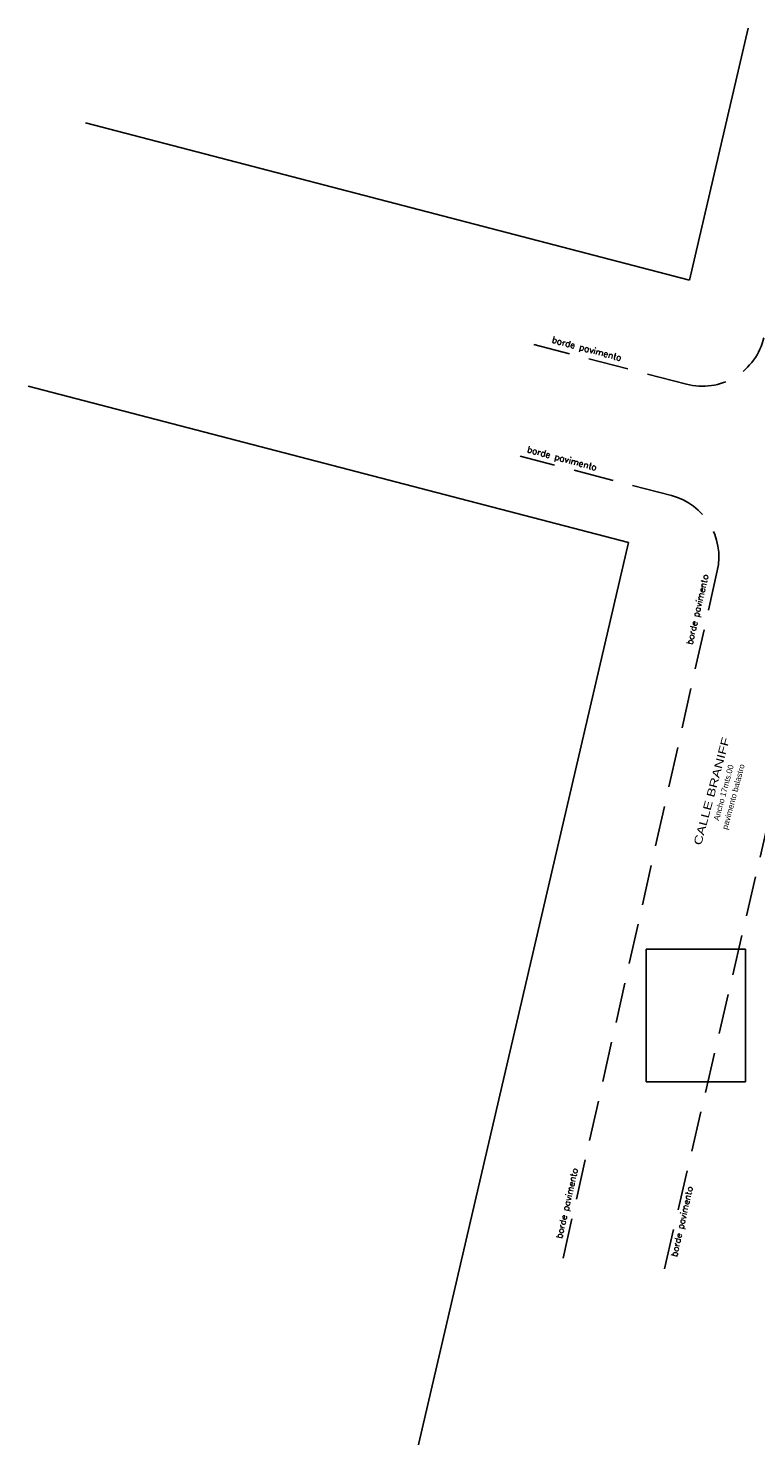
# Model space of a CAD drawing. Header units: millimetres. Extents: x 1779 to 9185, y -16436 to 1124.
# Tile 3 of 21: x 1779 to 1825, y 1014 to 1103. Entities that reach past the tile are written whole.
import ezdxf

# ---------------------------------------------------------------- set-up
doc = ezdxf.new("R2010")
doc.units = ezdxf.units.MM
doc.header["$LTSCALE"] = 4
doc.linetypes.add('HIDDEN', pattern=[9.525, 6.35, -3.175])
for name, color, linetype in [('- 2 planimetria', 7, 'Continuous'), ('FOTOS amojonamiento', 7, 'Continuous'), ('planimetria', 7, 'Continuous')]:
    doc.layers.add(name, color=color, linetype=linetype)
doc.styles.add('ARIAL5', font='arial.ttf', dxfattribs={"width": 1.3, "height": 1})
doc.styles.add('L4', font='ROMANS.SHX', dxfattribs={"height": 0.4})
doc.styles.add('sansserif', font='sanss___.ttf', dxfattribs={"height": 0.6})
picture_1 = doc.add_image_def('image5.jpg', size_in_pixel=(3264, 2448))

msp = doc.modelspace()

# ---------------------------------------------------------------- linework, layer by layer
at = {"layer": 'planimetria', "color": 7}
for p, q in [((1824.281, 1102.591), (1820.58, 1086.698)), ((1820.58, 1086.698), (1782.451, 1096.624)), ((1816.723, 1070.135), (1778.828, 1080)), ((1816.723, 1070.135), (1788.867, 950.532))]:
    msp.add_line(p, q, dxfattribs=at)
at = {"layer": 'planimetria', "color": 252, "linetype": 'HIDDEN', "ltscale": 0.1}
for p, q in [((1820.371, 1080.126), (1810.747, 1082.631)), ((1819.431, 1073.1), (1809.875, 1075.587)), ((1822.326, 1068.353), (1812.446, 1024.311))]:
    msp.add_line(p, q, dxfattribs=at)
msp.add_lwpolyline([(1818.983, 1024.311), (1829.304, 1068.656, -0.421515), (1831.753, 1070.139), (1915.049, 1048.556)], format="xyb", dxfattribs=at)
for centre, start, end in [((1821.379, 1083.997), 255.4082, 346.88947), ((1818.423, 1069.229), 347.35603, 75.4082)]:
    msp.add_arc(centre, 4, start, end, dxfattribs=at)

# ---------------------------------------------------------------- texts
at = {"layer": '- 2 planimetria', "color": 2, "lineweight": 5, "char_height": 0.36, "attachment_point": 1, "rotation": 75, "style": 'sansserif'}
for s, insert, width in [('Ancho 17mts.00', (1822.079, 1052.647), 23.92393), ('pavimento balastro', (1822.612, 1052.088), 7.635)]:
    msp.add_mtext(s, dxfattribs=dict(at, insert=insert, width=width))
at = {"layer": '- 2 planimetria', "linetype": 'Continuous', "insert": (1820.821, 1051.127), "char_height": 0.5, "attachment_point": 1, "rotation": 75, "style": 'ARIAL5'}
msp.add_mtext_dynamic_manual_height_columns('CALLE BRANIFF', width=39.61188, gutter_width=12.5, heights=[0], dxfattribs=at)
at = {"layer": 'planimetria', "color": 252, "style": 'L4'}
for rotation, p in [(345, (1811.849, 1082.758, -2.5)), (345, (1810.29, 1075.841, -2.5)), (77, (1820.753, 1063.668, -2.5)), (77, (1812.52, 1026.198, -2.5)), (77, (1819.773, 1025.049, -2.5))]:
    msp.add_text('borde pavimento', height=0.4, rotation=rotation, dxfattribs=at).set_placement(p)

# ---------------------------------------------------------------- pictures from other files: only their frames are drawn
at = {"layer": 'FOTOS amojonamiento'}
image = msp.add_image(picture_1, insert=(1817.826, 1044.48), size_in_units=(8.372, 6.279), rotation=-90, dxfattribs=at)
image.dxf.flags = 7

doc.saveas('drawing.dxf')
